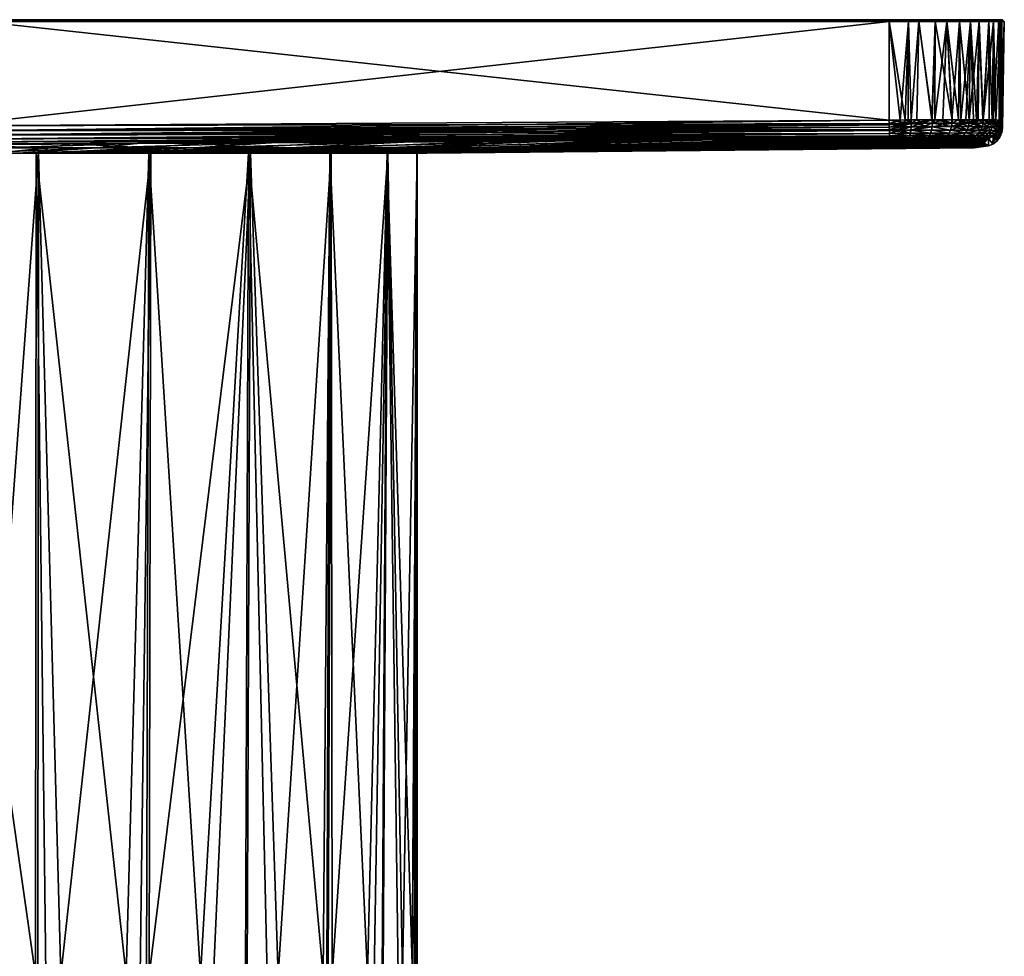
# Model space of a CAD drawing. Extents: x -0.055 to 0.055, y -0.1 to -0.001.
# Tile 32 of 32: x 0.004 to 0.055, y -0.05 to -0.001. Entities that reach past the tile are written whole.
import ezdxf

# ---------------------------------------------------------------- set-up
doc = ezdxf.new("R2010")
doc.units = 0
doc.layers.add('mesh', color=7, linetype='CONTINUOUS')

msp = doc.modelspace()

# ---------------------------------------------------------------- meshes
at = {"layer": 'mesh'}
mesh = msp.add_polyface(dxfattribs=at)
corners = [(-0.050149, -0.006444, -0.064446), (-0.049575, -0.006631, -0.064478), (-0.049579, -0.006449, -0.064534), (-0.049985, -0.006266, -0.064461), (-0.049574, -0.00627, -0.064512), (-0.05014, -0.006626, -0.064392), (-0.049568, -0.006806, -0.064386), (-0.050124, -0.006801, -0.064301), (-0.0501, -0.006957, -0.064174), (-0.050071, -0.007084, -0.06402), (-0.04901, -0.007121, -0.064087), (-0.050106, -0.006957, 0.064826), (-0.049006, -0.006763, 0.065098), (-0.049009, -0.006965, 0.064941), (-0.04901, -0.007121, 0.064739), (-0.049011, -0.007179, 0.064601), (-0.050077, -0.007084, 0.064672), (-0.049003, -0.006528, 0.065198), (-0.049004, -0.006634, 0.065152), (-0.050152, -0.006535, 0.065076), (0, -0.007063, 0.065092), (0, -0.007265, 0.064936), (0, -0.007421, 0.064734), (-0.049, -0.00104, 0.065224), (0.049, -0.00104, 0.065224), (-0.049, -0.001142, 0.065324), (-0.050527, -0.00104, 0.065023), (-0.049011, -0.007179, -0.063949), (-0.049004, -0.006634, -0.0645), (-0.049003, -0.006528, -0.064546), (-0.049009, -0.006965, -0.064289), (-0.049006, -0.006763, -0.064446), (-0.049, -0.006275, -0.064583), (-0.050037, -0.007176, -0.063848), (0, -0.006575, -0.064577), (0, -0.007063, -0.06444), (0, -0.006828, -0.06454), (0, -0.007265, -0.064284), (-0.050139, -0.006715, 0.065003), (-0.049, -0.006275, 0.065235), (-0.050158, -0.006353, 0.065112), (-0.049833, -0.006267, 0.065176), (0, -0.006828, 0.065192), (-0.054898, -0.00104, -0.058674), (-0.049, -0.001125, -0.064671), (-0.001633, -0.00104, -0.064572), (-0.049999, -0.001142, 0.065193), (-0.049999, -0.001142, -0.064541), (0, -0.006575, 0.065229), (-0.001633, -0.001142, -0.064672)]
mesh.append_faces([[corners[k] for k in face] for face in [(0, 1, 2, 2), (3, 2, 4, 4), (3, 0, 2, 2), (5, 6, 1, 1), (5, 7, 6, 6), (8, 9, 10, 10), (11, 12, 13, 13), (14, 15, 16, 16), (11, 14, 16, 16), (13, 14, 11, 11), (17, 18, 19, 19), (20, 18, 17, 17), (20, 12, 18, 18), (21, 13, 12, 12), (22, 14, 13, 13), (23, 24, 25, 25), (26, 23, 25, 25), (27, 10, 9, 9), (1, 28, 29, 29), (6, 30, 31, 31), (8, 30, 6, 6), (10, 30, 8, 8), (2, 1, 29, 29), (4, 29, 32, 32), (4, 2, 29, 29), (1, 31, 28, 28), (1, 6, 31, 31), (33, 27, 9, 9), (34, 32, 29, 29), (35, 28, 31, 31), (36, 29, 28, 28), (31, 30, 37, 37), (11, 38, 12, 12), (18, 12, 38, 38), (39, 40, 41, 41), (17, 40, 39, 39), (19, 40, 17, 17), (19, 18, 38, 38), (42, 17, 39, 39), (43, 44, 45, 45), (23, 43, 45, 45), (41, 25, 39, 39), (41, 46, 25, 25), (4, 44, 47, 47), (32, 44, 4, 4), (39, 25, 48, 48), (44, 32, 34, 34), (49, 45, 44, 44)]])
mesh = msp.add_polyface(dxfattribs=at)
corners = [(0, -0.007521, -0.063846), (0.016768, -0.007455, -0.063595), (0.024071, -0.00741, -0.063596), (0, -0.007521, 0.064498), (0.027812, -0.007387, 0.064249), (0.020386, -0.007433, 0.064248), (0.015282, -0.007711, 0.05154), (0.020154, -0.007711, 0.049826), (0.013226, -0.007476, 0.064247), (0.010268, -0.007711, 0.052776), (0.01279, -0.007711, -0.051566), (0.017739, -0.007711, -0.05009), (0.022522, -0.007711, -0.048142), (0.031597, -0.007364, -0.063597), (0.005959, -0.007991, -0.02385), (0.008265, -0.007991, -0.023162), (0.010493, -0.007991, -0.022255), (0.027095, -0.007711, -0.045742), (0.012623, -0.007991, -0.021137), (0.014636, -0.007991, -0.019819), (0.031414, -0.007711, -0.042912), (0.016512, -0.007991, -0.018312), (0.035441, -0.007711, -0.039678), (0.018233, -0.007991, -0.016631), (0.039136, -0.007711, -0.036071), (0.015592, -0.007991, 0.01974), (0.033467, -0.007711, 0.041996), (0.017393, -0.007991, 0.018144), (0.013646, -0.007991, 0.021154), (0.029289, -0.007711, 0.045031), (0.011572, -0.007991, 0.022374), (0.024837, -0.007711, 0.04765), (0.00939, -0.007991, 0.023388), (0.019843, -0.007991, -0.014172), (0.019785, -0.007991, -0.014792), (0.015615, -0.007991, -0.018651), (0.021152, -0.007991, -0.012812), (0.022321, -0.007991, -0.010709), (0.022826, -0.007991, -0.008781), (0.023282, -0.007991, -0.008504), (0.010405, -0.007991, -0.021938), (0.015715, -0.007991, 0.01922), (0.010523, -0.007991, 0.022535), (0.01992, -0.007991, 0.014718), (0.019031, -0.007991, 0.016383), (0.020492, -0.007991, 0.014471), (0.021762, -0.007991, 0.012427), (0.022874, -0.007991, 0.009312), (0.022828, -0.007991, 0.01027), (0.023681, -0.007991, 0.008021), (0, -0.007063, -0.06444), (0.049003, -0.006528, -0.064546), (0, -0.006828, -0.06454), (0.049006, -0.006763, 0.065098), (0, -0.007063, 0.065092), (0, -0.006828, 0.065192), (0.049009, -0.006965, 0.064941), (0, -0.007265, 0.064936), (0, -0.007421, 0.064734), (0.049012, -0.00722, 0.064504), (-0.049, -0.00104, 0.065224), (0.001633, -0.001129, -0.064671), (0.049, -0.00104, 0.065224)]
mesh.append_faces([[corners[k] for k in face] for face in [(0, 1, 2, 2), (3, 4, 5, 5), (6, 5, 7, 7), (6, 8, 5, 5), (9, 8, 6, 6), (10, 2, 1, 1), (11, 2, 10, 10), (12, 13, 11, 11), (14, 11, 10, 10), (15, 12, 11, 11), (16, 12, 15, 15), (16, 17, 12, 12), (18, 17, 16, 16), (19, 20, 18, 18), (21, 22, 19, 19), (23, 24, 21, 21), (25, 26, 27, 27), (28, 29, 25, 25), (30, 31, 28, 28), (30, 7, 31, 31), (32, 7, 30, 30), (32, 6, 7, 7), (23, 33, 34, 34), (23, 35, 33, 33), (21, 35, 23, 23), (33, 36, 34, 34), (33, 37, 36, 36), (38, 37, 33, 33), (38, 39, 37, 37), (35, 18, 40, 40), (35, 19, 18, 18), (21, 19, 35, 35), (28, 41, 42, 42), (43, 44, 45, 45), (43, 27, 44, 44), (41, 27, 43, 43), (41, 25, 27, 27), (28, 25, 41, 41), (46, 43, 45, 45), (46, 47, 43, 43), (48, 47, 46, 46), (48, 49, 47, 47), (50, 51, 52, 52), (53, 54, 55, 55), (56, 57, 54, 54), (56, 58, 57, 57), (58, 59, 3, 3), (60, 61, 62, 62)]])
mesh = msp.add_polyface(dxfattribs=at)
corners = [(0.050149, -0.006444, 0.065098), (0.049575, -0.006631, 0.065131), (0.049579, -0.006449, 0.065186), (0.049985, -0.006266, 0.065113), (0.049574, -0.00627, 0.065164), (0.05014, -0.006626, 0.065044), (0.049568, -0.006806, 0.065038), (0.0501, -0.006957, 0.064826), (0.050071, -0.007084, 0.064672), (0.04901, -0.007121, 0.064739), (0.049, -0.00104, 0.065224), (0.050552, -0.001142, 0.06512), (0.049, -0.001142, 0.065324), (-0.049, -0.001142, 0.065324), (0.050552, -0.001119, -0.064466), (0.049, -0.00104, -0.064572), (0.049, -0.001142, -0.064672), (0.001633, -0.001129, -0.064671), (0, -0.007265, -0.064284), (0.049009, -0.006965, -0.064289), (0.049007, -0.006809, -0.06441), (0, -0.006575, -0.064577), (0, -0.006828, -0.06454), (0.049, -0.006275, -0.064583), (0.049003, -0.006528, -0.064546), (0, -0.007063, -0.06444), (0.049004, -0.006634, -0.0645), (0.04901, -0.007091, -0.064125), (0.050106, -0.006957, -0.064174), (0.05013, -0.006801, -0.0643), (0.050147, -0.006626, -0.064392), (0.050156, -0.006444, -0.064446), (0.049833, -0.006267, -0.064524), (0, -0.006575, 0.065229), (0.049, -0.006275, 0.065235), (0.049002, -0.006453, 0.065208), (0.049004, -0.006634, 0.065152), (0, -0.006828, 0.065192), (0.049006, -0.006763, 0.065098), (0.049009, -0.006965, 0.064941), (0, -0.007063, 0.065092), (0, -0.007421, 0.064734), (0.049012, -0.00722, 0.064504), (0.054898, -0.00104, 0.059326), (0.054898, -0.00104, -0.058674), (0.049999, -0.001142, 0.065193), (0.049999, -0.001142, -0.064541)]
mesh.append_faces([[corners[k] for k in face] for face in [(0, 1, 2, 2), (3, 2, 4, 4), (5, 6, 1, 1), (7, 8, 9, 9), (10, 11, 12, 12), (13, 10, 12, 12), (14, 15, 16, 16), (17, 16, 15, 15), (18, 19, 20, 20), (21, 22, 23, 23), (22, 24, 23, 23), (25, 26, 24, 24), (20, 26, 25, 25), (25, 18, 20, 20), (18, 27, 19, 19), (28, 20, 19, 19), (28, 29, 20, 20), (26, 20, 30, 30), (23, 31, 32, 32), (24, 31, 23, 23), (19, 27, 28, 28), (24, 26, 31, 31), (33, 34, 35, 35), (36, 37, 35, 35), (38, 37, 36, 36), (39, 40, 38, 38), (9, 41, 39, 39), (42, 9, 8, 8), (1, 36, 35, 35), (6, 39, 38, 38), (7, 39, 6, 6), (9, 39, 7, 7), (2, 1, 35, 35), (4, 35, 34, 34), (4, 2, 35, 35), (1, 38, 36, 36), (1, 6, 38, 38), (17, 43, 10, 10), (17, 44, 43, 43), (17, 15, 44, 44), (4, 12, 45, 45), (34, 12, 4, 4), (32, 16, 23, 23), (32, 46, 16, 16), (33, 12, 34, 34), (17, 23, 16, 16), (17, 21, 23, 23)]])
mesh = msp.add_polyface(dxfattribs=at)
corners = [(0.004669, -0.007991, 0.024454), (0.001493, -0.050844, 0.024684), (0, -0.007991, 0.024901), (0.009769, -0.007498, -0.063595), (0.016768, -0.007455, -0.063595), (0, -0.007521, -0.063846), (0.003148, -0.007538, -0.063594), (0, -0.007557, -0.063593), (0, -0.007521, 0.064498), (0.006407, -0.007518, 0.064246), (0, -0.007557, 0.064246), (0.013226, -0.007476, 0.064247), (0.020386, -0.007433, 0.064248), (0.010268, -0.007711, 0.052776), (0.005158, -0.007711, 0.053522), (0, -0.007711, 0.053771), (0.007722, -0.007711, -0.052559), (0.002582, -0.007711, -0.053057), (0.01279, -0.007711, -0.051566), (0.001203, -0.007991, -0.024545), (-0.001203, -0.007991, -0.024545), (0.003598, -0.007991, -0.024313), (0.005959, -0.007991, -0.02385), (0.008265, -0.007991, -0.023162), (0.017739, -0.007711, -0.05009), (0.00712, -0.007991, 0.024186), (0.015282, -0.007711, 0.05154), (0.00939, -0.007991, 0.023388), (0.004784, -0.007991, 0.024762), (0.002403, -0.007991, 0.02511), (0, -0.007991, 0.025226), (0.004541, -0.007991, -0.023826), (-0.001608, -0.007991, -0.024197), (0.010405, -0.007991, -0.021938), (0.010493, -0.007991, -0.022255), (0.012623, -0.007991, -0.021137), (0.013646, -0.007991, 0.021154), (0.010523, -0.007991, 0.022535), (0.011572, -0.007991, 0.022374), (0.049002, -0.006453, 0.065208), (0, -0.006828, 0.065192), (0, -0.006575, 0.065229), (-0.049, -0.001142, 0.065324), (0.049, -0.001142, 0.065324), (-0.001633, -0.001142, -0.064672), (0, -0.006575, -0.064577), (0.001633, -0.001129, -0.064671)]
mesh.append_faces([[corners[k] for k in face] for face in [(0, 1, 2, 2), (3, 4, 5, 5), (5, 6, 3, 3), (5, 7, 6, 6), (8, 9, 10, 10), (8, 11, 9, 9), (12, 11, 8, 8), (13, 9, 11, 11), (14, 9, 13, 13), (14, 10, 9, 9), (15, 10, 14, 14), (16, 3, 17, 17), (16, 4, 3, 3), (18, 4, 16, 16), (17, 6, 7, 7), (3, 6, 17, 17), (19, 17, 20, 20), (19, 16, 17, 17), (21, 16, 19, 19), (21, 18, 16, 16), (22, 18, 21, 21), (23, 24, 22, 22), (25, 26, 27, 27), (25, 13, 26, 26), (28, 13, 25, 25), (28, 14, 13, 13), (29, 14, 28, 28), (29, 15, 14, 14), (30, 15, 29, 29), (19, 31, 21, 21), (19, 32, 31, 31), (31, 22, 21, 21), (31, 23, 22, 22), (33, 23, 31, 31), (33, 34, 23, 23), (33, 35, 34, 34), (36, 37, 38, 38), (37, 27, 38, 38), (37, 25, 27, 27), (0, 25, 37, 37), (0, 28, 25, 25), (0, 29, 28, 28), (2, 29, 0, 0), (2, 30, 29, 29), (39, 40, 41, 41), (41, 42, 43, 43), (44, 45, 46, 46)]])
mesh = msp.add_polyface(dxfattribs=at)
corners = [(0.050077, -0.007084, -0.06402), (0.050043, -0.007175, -0.063848), (0.051097, -0.007077, -0.063706), (0.051157, -0.00695, -0.063851), (0.050106, -0.006957, -0.064174), (0.049568, -0.006806, 0.065038), (0.050124, -0.006801, 0.064953), (0.0501, -0.006957, 0.064826), (0.050149, -0.006444, 0.065098), (0.05014, -0.006626, 0.065044), (0.049575, -0.006631, 0.065131), (0.050709, -0.00644, 0.064956), (0.050695, -0.006622, 0.064903), (0.051253, -0.006436, 0.064761), (0.049985, -0.006266, 0.065113), (0.049579, -0.006449, 0.065186), (0.051233, -0.006619, 0.064709), (0.050438, -0.006263, 0.065057), (0.051246, -0.006259, 0.064744), (0.050149, -0.006265, 0.065093), (0.051091, -0.007077, 0.06436), (0.050071, -0.007084, 0.064672), (0.05115, -0.00695, 0.064505), (0.050037, -0.007176, 0.0645), (0.051198, -0.006794, 0.064623), (0.049999, -0.001142, 0.065193), (0.049574, -0.00627, 0.065164), (0.049999, -0.001142, -0.064541), (0.049985, -0.006266, -0.064483), (0.050151, -0.006265, -0.064438), (0.049833, -0.006267, -0.064524), (0.049, -0.001142, 0.065324), (0.050552, -0.001142, 0.06512), (0.049, -0.00104, 0.065224), (0.050527, -0.00104, 0.065023), (0.051999, -0.001142, 0.064521), (0.050552, -0.001119, -0.064466), (0.049, -0.001142, -0.064672), (0.05013, -0.006801, -0.0643), (0.051205, -0.006794, -0.06397), (0.050147, -0.006626, -0.064392), (0.05124, -0.006619, -0.064056), (0.049007, -0.006809, -0.06441), (0.04901, -0.007091, -0.064125), (0.050156, -0.006444, -0.064446), (0.05122, -0.006258, -0.06415), (0.049004, -0.006634, -0.0645), (0.0514, -0.001142, 0.064769)]
mesh.append_faces([[corners[k] for k in face] for face in [(0, 1, 2, 2), (3, 0, 2, 2), (4, 0, 3, 3), (5, 6, 7, 7), (8, 9, 10, 10), (11, 9, 8, 8), (11, 12, 9, 9), (13, 12, 11, 11), (14, 8, 15, 15), (9, 6, 5, 5), (12, 6, 9, 9), (12, 16, 6, 6), (11, 17, 18, 18), (8, 17, 11, 11), (8, 19, 17, 17), (14, 19, 8, 8), (20, 21, 22, 22), (23, 21, 20, 20), (7, 22, 21, 21), (6, 22, 7, 7), (6, 24, 22, 22), (16, 24, 6, 6), (19, 14, 25, 25), (26, 25, 14, 14), (27, 28, 29, 29), (30, 28, 27, 27), (31, 32, 25, 25), (33, 34, 32, 32), (34, 35, 32, 32), (36, 37, 27, 27), (3, 38, 4, 4), (3, 39, 38, 38), (40, 38, 41, 41), (40, 42, 38, 38), (0, 43, 1, 1), (44, 28, 30, 30), (44, 29, 28, 28), (45, 29, 44, 44), (4, 43, 0, 0), (44, 40, 41, 41), (44, 46, 40, 40), (32, 19, 25, 25), (32, 17, 19, 19), (32, 18, 17, 17), (47, 18, 32, 32), (36, 29, 45, 45), (27, 29, 36, 36)]])
mesh = msp.add_polyface(dxfattribs=at)
corners = [(0.052271, -0.006433, 0.064219), (0.052609, -0.006255, 0.063955), (0.052736, -0.006432, 0.063878), (0.052259, -0.006255, 0.064203), (0.0518, -0.006256, 0.06453), (0.051253, -0.006436, 0.064761), (0.051369, -0.006258, 0.064696), (0.051246, -0.006259, 0.064744), (0.050709, -0.00644, 0.064956), (0.052731, -0.006255, 0.063869), (0.052991, -0.006255, 0.063684), (0.049, -0.00104, 0.065224), (0.054697, -0.00104, 0.060853), (0.050527, -0.00104, 0.065023), (0.051949, -0.00104, 0.064434), (0.053171, -0.00104, 0.063497), (0.052656, -0.001142, 0.064017), (0.0514, -0.001142, 0.064769), (0.052656, -0.001142, -0.063365), (0.052609, -0.006255, -0.063308), (0.053161, -0.006255, -0.062829), (0.050552, -0.001142, 0.06512), (0.051999, -0.001142, 0.064521), (0.053241, -0.001142, 0.063567), (0.051998, -0.001119, -0.063867), (0.05324, -0.001119, -0.062914), (0.050552, -0.001119, -0.064466), (0.0514, -0.001142, -0.064117), (0.05122, -0.006258, -0.06415), (0.05126, -0.006436, -0.064107), (0.051376, -0.006258, -0.064067), (0.052276, -0.006433, -0.063565), (0.052287, -0.006255, -0.063582), (0.053166, -0.006432, -0.062837), (0.053159, -0.006255, 0.06349), (0.053163, -0.006432, 0.063492), (0.054898, -0.00104, -0.058674), (0.049, -0.00104, -0.064572), (0.054193, -0.001119, -0.061672)]
mesh.append_faces([[corners[k] for k in face] for face in [(0, 1, 2, 2), (3, 1, 0, 0), (0, 4, 3, 3), (0, 5, 4, 4), (5, 6, 4, 4), (5, 7, 6, 6), (8, 7, 5, 5), (2, 9, 10, 10), (1, 9, 2, 2), (11, 12, 13, 13), (12, 14, 13, 13), (12, 15, 14, 14), (16, 1, 3, 3), (9, 1, 16, 16), (17, 6, 7, 7), (18, 19, 20, 20), (21, 22, 17, 17), (13, 14, 22, 22), (22, 23, 16, 16), (14, 23, 22, 22), (14, 15, 23, 23), (24, 18, 25, 25), (26, 27, 24, 24), (28, 29, 30, 30), (31, 30, 29, 29), (32, 30, 31, 31), (31, 19, 32, 32), (33, 19, 31, 31), (33, 20, 19, 19), (10, 34, 35, 35), (2, 10, 35, 35), (36, 37, 26, 26), (26, 25, 38, 38), (24, 25, 26, 26), (9, 16, 23, 23), (23, 10, 9, 9), (23, 34, 10, 10), (16, 3, 22, 22), (22, 6, 17, 17), (22, 4, 6, 6), (3, 4, 22, 22), (27, 28, 30, 30), (26, 28, 27, 27), (18, 20, 25, 25), (24, 19, 18, 18), (24, 32, 19, 19), (27, 32, 24, 24), (30, 32, 27, 27)]])
mesh = msp.add_polyface(dxfattribs=at)
corners = [(0.049, -0.00104, 0.065224), (0.054898, -0.00104, 0.059326), (0.054697, -0.00104, 0.060853), (0.054108, -0.00104, 0.062275), (0.053171, -0.00104, 0.063497), (0.054443, -0.001142, 0.061726), (0.054549, -0.006266, 0.061357), (0.054433, -0.006265, 0.061583), (0.054876, -0.00628, 0.059945), (0.054792, -0.006276, 0.060308), (0.054867, -0.001142, 0.060325), (0.054376, -0.006264, 0.061693), (0.053691, -0.001142, 0.062982), (0.053637, -0.006257, 0.062938), (0.053159, -0.006255, 0.06349), (0.053691, -0.001142, -0.06233), (0.053631, -0.006257, -0.062285), (0.053878, -0.006259, -0.061933), (0.053546, -0.006256, -0.062407), (0.054767, -0.006275, -0.059823), (0.054787, -0.006276, -0.059659), (0.054867, -0.001142, -0.059673), (0.054443, -0.001142, -0.061074), (0.054372, -0.006264, -0.061044), (0.054419, -0.006265, -0.060921), (0.053241, -0.001142, 0.063567), (0.054195, -0.001142, 0.062325), (0.054794, -0.001142, 0.060878), (0.054998, -0.001142, 0.059326), (0.054898, -0.00104, -0.058674), (0.054998, -0.001142, -0.058674), (0.054719, -0.001043, -0.060206), (0.054193, -0.001119, -0.061672), (0.05324, -0.001119, -0.062914), (0.050552, -0.001119, -0.064466), (0.054753, -0.006275, 0.060475), (0.053905, -0.006258, 0.062611), (0.053388, -0.006255, -0.062631), (0.053161, -0.006255, -0.062829), (0.054732, -0.006272, -0.060107), (0.054214, -0.006261, -0.061455), (0.054838, -0.006281, -0.059248), (0.054902, -0.006674, -0.019341)]
mesh.append_faces([[corners[k] for k in face] for face in [(0, 1, 2, 2), (3, 4, 2, 2), (5, 6, 7, 7), (8, 9, 10, 10), (7, 11, 5, 5), (12, 13, 14, 14), (15, 16, 17, 17), (18, 16, 15, 15), (19, 20, 21, 21), (22, 23, 24, 24), (25, 26, 12, 12), (4, 26, 25, 25), (4, 3, 26, 26), (26, 27, 5, 5), (3, 27, 26, 26), (3, 2, 27, 27), (27, 28, 10, 10), (2, 28, 27, 27), (2, 1, 28, 28), (28, 29, 30, 30), (1, 29, 28, 28), (31, 30, 29, 29), (21, 30, 31, 31), (32, 33, 15, 15), (32, 22, 31, 31), (29, 34, 31, 31), (34, 32, 31, 31), (8, 10, 28, 28), (27, 6, 5, 5), (10, 35, 27, 27), (26, 36, 12, 12), (5, 36, 26, 26), (5, 11, 36, 36), (12, 14, 25, 25), (36, 13, 12, 12), (18, 15, 33, 33), (33, 37, 18, 18), (33, 38, 37, 37), (15, 17, 32, 32), (31, 19, 21, 21), (31, 39, 19, 19), (31, 24, 39, 39), (22, 24, 31, 31), (32, 23, 22, 22), (32, 40, 23, 23), (17, 40, 32, 32), (41, 30, 21, 21), (30, 42, 28, 28)]])
mesh = msp.add_polyface(dxfattribs=at)
corners = [(0.054787, -0.006276, -0.059659), (0.054767, -0.006275, -0.059823), (0.054772, -0.006453, -0.059824), (0.054188, -0.006439, -0.06145), (0.054383, -0.006626, -0.060908), (0.054434, -0.006443, -0.060927), (0.053893, -0.006436, -0.061946), (0.054139, -0.006622, -0.061425), (0.053551, -0.006434, -0.06241), (0.053847, -0.006618, -0.061916), (0.053631, -0.006257, -0.062285), (0.053546, -0.006256, -0.062407), (0.053878, -0.006259, -0.061933), (0.054214, -0.006261, -0.061455), (0.054372, -0.006264, -0.061044), (0.054419, -0.006265, -0.060921), (0.05463, -0.006448, -0.060384), (0.054732, -0.006272, -0.060107), (0.054859, -0.00646, -0.059253), (0.054838, -0.006281, -0.059248), (0.053388, -0.006255, -0.062631), (0.054867, -0.001142, -0.059673), (0.054871, -0.00654, -0.058678), (0.054908, -0.006287, -0.058674), (0.053127, -0.006615, -0.062799), (0.053166, -0.006432, -0.062837), (0.053161, -0.006255, -0.062829), (0.054902, -0.006674, -0.019341), (0.054433, -0.006443, 0.061586), (0.054433, -0.006265, 0.061583), (0.054549, -0.006266, 0.061357), (0.054753, -0.006275, 0.060475), (0.054772, -0.006453, 0.060482), (0.053891, -0.006436, 0.062603), (0.053844, -0.006618, 0.062573), (0.053163, -0.006432, 0.063492), (0.054871, -0.00654, 0.05933), (0.054908, -0.006287, 0.059326), (0.054876, -0.00628, 0.059945), (0.054792, -0.006276, 0.060308), (0.053637, -0.006257, 0.062938), (0.053905, -0.006258, 0.062611), (0.053159, -0.006255, 0.06349), (0.054376, -0.006264, 0.061693), (0.054998, -0.001142, 0.059326), (0.054794, -0.001142, 0.060878), (0.054867, -0.001142, 0.060325), (0.054998, -0.001142, -0.058674), (0.054902, -0.006674, 0.019993)]
mesh.append_faces([[corners[k] for k in face] for face in [(0, 1, 2, 2), (3, 4, 5, 5), (6, 7, 3, 3), (8, 9, 6, 6), (10, 11, 8, 8), (6, 10, 8, 8), (6, 12, 10, 10), (3, 12, 6, 6), (3, 13, 12, 12), (5, 13, 3, 3), (5, 14, 13, 13), (5, 15, 14, 14), (16, 15, 5, 5), (16, 17, 15, 15), (2, 17, 16, 16), (1, 17, 2, 2), (18, 0, 2, 2), (19, 0, 18, 18), (11, 20, 8, 8), (19, 21, 0, 0), (22, 19, 18, 18), (23, 19, 22, 22), (24, 8, 25, 25), (20, 26, 25, 25), (8, 20, 25, 25), (22, 27, 23, 23), (28, 29, 30, 30), (31, 28, 30, 30), (32, 28, 31, 31), (33, 34, 35, 35), (31, 36, 32, 32), (31, 37, 36, 36), (31, 38, 37, 37), (31, 39, 38, 38), (35, 40, 41, 41), (35, 42, 40, 40), (28, 43, 29, 29), (28, 41, 43, 43), (33, 41, 28, 28), (33, 35, 41, 41), (38, 44, 37, 37), (45, 31, 30, 30), (46, 39, 31, 31), (23, 47, 19, 19), (44, 48, 37, 37), (44, 27, 48, 48), (47, 23, 27, 27)]])
mesh = msp.add_polyface(dxfattribs=at)
corners = [(0.05297, -0.006945, -0.062643), (0.053061, -0.00679, -0.062733), (0.052194, -0.00679, -0.063442), (0.052123, -0.006946, -0.063335), (0.051205, -0.006794, -0.06397), (0.051157, -0.00695, -0.063851), (0.052859, -0.007072, -0.062532), (0.051939, -0.007164, -0.063059), (0.052735, -0.007164, -0.062409), (0.052037, -0.007073, -0.063205), (0.051097, -0.007077, -0.063706), (0.05103, -0.007168, -0.063544), (0.051253, -0.006436, 0.064761), (0.051233, -0.006619, 0.064709), (0.050695, -0.006622, 0.064903), (0.052271, -0.006433, 0.064219), (0.052736, -0.006432, 0.063878), (0.052241, -0.006615, 0.064173), (0.052119, -0.006946, 0.063989), (0.051198, -0.006794, 0.064623), (0.05219, -0.00679, 0.064096), (0.05115, -0.00695, 0.064505), (0.051091, -0.007077, 0.06436), (0.052701, -0.006614, 0.063835), (0.052856, -0.007072, 0.063187), (0.052732, -0.007164, 0.063063), (0.051935, -0.007164, 0.063713), (0.053529, -0.007076, 0.062365), (0.053383, -0.007168, 0.062268), (0.052032, -0.007073, 0.063859), (0.052967, -0.006945, 0.063298), (0.051024, -0.007168, 0.064198), (0.053058, -0.006789, 0.063388), (0.052246, -0.006615, -0.063519), (0.053127, -0.006615, -0.062799), (0.05124, -0.006619, -0.064056), (0.053166, -0.006432, -0.062837), (0.050156, -0.006444, -0.064446), (0.05126, -0.006436, -0.064107), (0.05122, -0.006258, -0.06415), (0.052276, -0.006433, -0.063565), (0.05013, -0.006801, -0.0643), (0.053124, -0.006615, 0.063454), (0.053163, -0.006432, 0.063492)]
mesh.append_faces([[corners[k] for k in face] for face in [(0, 1, 2, 2), (3, 4, 5, 5), (2, 3, 0, 0), (2, 4, 3, 3), (6, 7, 8, 8), (9, 7, 6, 6), (10, 11, 9, 9), (0, 9, 6, 6), (3, 9, 0, 0), (3, 10, 9, 9), (5, 10, 3, 3), (12, 13, 14, 14), (15, 16, 17, 17), (17, 12, 15, 15), (17, 13, 12, 12), (18, 19, 20, 20), (18, 21, 19, 19), (22, 21, 18, 18), (13, 20, 19, 19), (17, 20, 13, 13), (17, 23, 20, 20), (16, 23, 17, 17), (24, 25, 26, 26), (27, 28, 24, 24), (29, 24, 26, 26), (30, 24, 29, 29), (30, 27, 24, 24), (22, 29, 31, 31), (18, 29, 22, 22), (18, 30, 29, 29), (20, 30, 18, 18), (20, 32, 30, 30), (23, 32, 20, 20), (33, 1, 34, 34), (33, 2, 1, 1), (35, 2, 33, 33), (34, 36, 33, 33), (37, 35, 38, 38), (39, 37, 38, 38), (40, 35, 33, 33), (40, 38, 35, 35), (35, 4, 2, 2), (35, 41, 4, 4), (36, 40, 33, 33), (16, 42, 23, 23), (43, 42, 16, 16), (23, 42, 32, 32)]])
mesh = msp.add_polyface(dxfattribs=at)
corners = [(0.054626, -0.006811, -0.059799), (0.054296, -0.006801, -0.060874), (0.054177, -0.006957, -0.060826), (0.053662, -0.006949, -0.061795), (0.053769, -0.006793, -0.061865), (0.054032, -0.007084, -0.060767), (0.054188, -0.006439, -0.06145), (0.054139, -0.006622, -0.061425), (0.054383, -0.006626, -0.060908), (0.053893, -0.006436, -0.061946), (0.053847, -0.006618, -0.061916), (0.053508, -0.006616, -0.062376), (0.053551, -0.006434, -0.06241), (0.054411, -0.007134, -0.058687), (0.054499, -0.006968, -0.059776), (0.054344, -0.007095, -0.059747), (0.054172, -0.007186, -0.059714), (0.053531, -0.007076, -0.061708), (0.052859, -0.007072, -0.062532), (0.053385, -0.007168, -0.061611), (0.05297, -0.006945, -0.062643), (0.053869, -0.007175, -0.060701), (0.053061, -0.00679, -0.062733), (0.052967, -0.006945, 0.063298), (0.053058, -0.006789, 0.063388), (0.053767, -0.006793, 0.062522), (0.05366, -0.006949, 0.062451), (0.054295, -0.006801, 0.061533), (0.054176, -0.006957, 0.061485), (0.054381, -0.006626, 0.061567), (0.054031, -0.007084, 0.061425), (0.053868, -0.007175, 0.061359), (0.053529, -0.007076, 0.062365), (0.054344, -0.007094, 0.060405), (0.054171, -0.007186, 0.060371), (0.054499, -0.006967, 0.060434), (0.053127, -0.006615, -0.062799), (0.053844, -0.006618, 0.062573), (0.053124, -0.006615, 0.063454), (0.054625, -0.006811, 0.060457), (0.053163, -0.006432, 0.063492), (0.053891, -0.006436, 0.062603), (0.054433, -0.006443, 0.061586), (0.05445, -0.007104, 0.059338)]
mesh.append_faces([[corners[k] for k in face] for face in [(0, 1, 2, 2), (3, 1, 4, 4), (3, 2, 1, 1), (5, 2, 3, 3), (6, 7, 8, 8), (9, 10, 7, 7), (11, 10, 12, 12), (4, 10, 11, 11), (4, 7, 10, 10), (1, 7, 4, 4), (1, 8, 7, 7), (0, 8, 1, 1), (13, 14, 15, 15), (15, 5, 16, 16), (15, 2, 5, 5), (14, 2, 15, 15), (14, 0, 2, 2), (17, 18, 19, 19), (20, 18, 17, 17), (5, 17, 21, 21), (3, 17, 5, 5), (3, 20, 17, 17), (4, 20, 3, 3), (4, 22, 20, 20), (11, 22, 4, 4), (23, 24, 25, 25), (26, 27, 28, 28), (25, 26, 23, 23), (25, 27, 26, 26), (29, 27, 25, 25), (30, 31, 32, 32), (33, 34, 30, 30), (26, 32, 23, 23), (26, 30, 32, 32), (28, 30, 26, 26), (28, 33, 30, 30), (35, 33, 28, 28), (11, 12, 36, 36), (11, 36, 22, 22), (37, 24, 38, 38), (37, 25, 24, 24), (29, 25, 37, 37), (29, 39, 27, 27), (40, 37, 38, 38), (41, 42, 37, 37), (35, 43, 33, 33), (42, 29, 37, 37)]])
mesh = msp.add_polyface(dxfattribs=at)
corners = [(0.054434, -0.006443, -0.060927), (0.054576, -0.006631, -0.06037), (0.05463, -0.006448, -0.060384), (0.054383, -0.006626, -0.060908), (0.054626, -0.006811, -0.059799), (0.054718, -0.006636, -0.059815), (0.054772, -0.006453, -0.059824), (0.054711, -0.006818, -0.059243), (0.054499, -0.006968, -0.059776), (0.054804, -0.006643, -0.05925), (0.054859, -0.00646, -0.059253), (0.054864, -0.006927, -0.019343), (0.054826, -0.006646, -0.058679), (0.054764, -0.007163, -0.019344), (0.054902, -0.006674, 0.019993), (0.054902, -0.006674, -0.019341), (0.054864, -0.006927, 0.019995), (0.054764, -0.007163, 0.019996), (0.054771, -0.006776, -0.058681), (0.054614, -0.006978, -0.058684), (0.054871, -0.00654, -0.058678), (0.054411, -0.007134, -0.058687), (0.054908, -0.006287, 0.059326), (0.054871, -0.00654, 0.05933), (0.054826, -0.006646, 0.059331), (0.054771, -0.006776, 0.059333), (0.054608, -0.007365, 0.019997), (0.054608, -0.007365, -0.019345), (0.054614, -0.006978, 0.059336), (0.05445, -0.007104, 0.059338), (0.054499, -0.006967, 0.060434), (0.054625, -0.006811, 0.060457), (0.054176, -0.006957, 0.061485), (0.054295, -0.006801, 0.061533), (0.054717, -0.006636, 0.060474), (0.054381, -0.006626, 0.061567), (0.054433, -0.006443, 0.061586), (0.054772, -0.006453, 0.060482)]
mesh.append_faces([[corners[k] for k in face] for face in [(0, 1, 2, 2), (0, 3, 1, 1), (4, 1, 3, 3), (5, 1, 4, 4), (5, 2, 1, 1), (6, 2, 5, 5), (7, 4, 8, 8), (7, 5, 4, 4), (9, 5, 7, 7), (9, 6, 5, 5), (10, 6, 9, 9), (11, 12, 13, 13), (11, 14, 15, 15), (11, 16, 14, 14), (13, 16, 11, 11), (13, 17, 16, 16), (9, 18, 12, 12), (9, 7, 18, 18), (7, 19, 18, 18), (8, 19, 7, 7), (20, 9, 12, 12), (20, 10, 9, 9), (19, 8, 21, 21), (20, 11, 15, 15), (11, 20, 12, 12), (16, 22, 14, 14), (16, 23, 22, 22), (17, 23, 16, 16), (24, 23, 17, 17), (12, 18, 13, 13), (17, 25, 24, 24), (26, 25, 17, 17), (18, 19, 27, 27), (26, 28, 25, 25), (26, 29, 28, 28), (30, 25, 28, 28), (30, 31, 25, 25), (32, 31, 30, 30), (32, 33, 31, 31), (34, 31, 35, 35), (34, 25, 31, 31), (24, 25, 34, 34), (28, 29, 30, 30), (36, 34, 35, 35), (37, 34, 36, 36), (37, 24, 34, 34), (23, 24, 37, 37)]])
mesh = msp.add_polyface(dxfattribs=at)
corners = [(0.024837, -0.007711, 0.04765), (0.035416, -0.00734, 0.064249), (0.029289, -0.007711, 0.045031), (0.027812, -0.007387, 0.064249), (0.020154, -0.007711, 0.049826), (0.020386, -0.007433, 0.064248), (0.033467, -0.007711, 0.041996), (0.049012, -0.007257, 0.064251), (0.049726, -0.007249, 0.064197), (0.043111, -0.007293, 0.06425), (0.053353, -0.007243, 0.061629), (0.053511, -0.007247, 0.061212), (0.052471, -0.007236, 0.062801), (0.052647, -0.007236, 0.062642), (0.051944, -0.007235, 0.063279), (0.050993, -0.007239, 0.063819), (0.040849, -0.007711, 0.03479), (0.05392, -0.007381, 0.047953), (0.043985, -0.007711, 0.030686), (0.037332, -0.007711, 0.038571), (0.053922, -0.007298, 0.056424), (0.053919, -0.007422, -0.043141), (0.039136, -0.007711, -0.036071), (0.042467, -0.007711, -0.032124), (0.053922, -0.007269, -0.058689), (0.035441, -0.007711, -0.039678), (0.050183, -0.007245, -0.063454), (0.049972, -0.007247, -0.06348), (0.031414, -0.007711, -0.042912), (0.050884, -0.00724, -0.063188), (0.0513, -0.007237, -0.063029), (0.051722, -0.007237, -0.062736), (0.052313, -0.007235, -0.062324), (0.052472, -0.007236, -0.062148), (0.052951, -0.007238, -0.061619), (0.053869, -0.007259, -0.059402), (0.053639, -0.00725, -0.060222), (0.017739, -0.007711, -0.05009), (0.031597, -0.007364, -0.063597), (0.024071, -0.00741, -0.063596), (0.022522, -0.007711, -0.048142), (0.039258, -0.007317, -0.063598), (0.027095, -0.007711, -0.045742), (0.046962, -0.00727, -0.063599), (0.049012, -0.007257, -0.063599), (0, -0.007265, -0.064284), (0, -0.007421, -0.064082), (0.04901, -0.007091, -0.064125), (0.049011, -0.007179, -0.063949), (0, -0.007521, -0.063846), (0, -0.007521, 0.064498), (0.049012, -0.00722, 0.064504), (0.04901, -0.007121, 0.064739), (0, -0.007421, 0.064734), (0.05089, -0.00724, 0.063871), (0.053542, -0.007246, -0.060566)]
mesh.append_faces([[corners[k] for k in face] for face in [(0, 1, 2, 2), (0, 3, 1, 1), (4, 3, 0, 0), (4, 5, 3, 3), (6, 7, 8, 8), (2, 7, 6, 6), (2, 9, 7, 7), (1, 9, 2, 2), (10, 11, 6, 6), (12, 13, 6, 6), (6, 14, 12, 12), (6, 15, 14, 14), (16, 17, 18, 18), (19, 20, 16, 16), (19, 6, 20, 20), (21, 22, 23, 23), (24, 25, 22, 22), (26, 27, 28, 28), (28, 29, 26, 26), (28, 30, 29, 29), (31, 30, 28, 28), (28, 32, 31, 31), (28, 33, 32, 32), (34, 33, 28, 28), (35, 36, 25, 25), (37, 38, 39, 39), (40, 41, 38, 38), (42, 41, 40, 40), (42, 43, 41, 41), (28, 43, 42, 42), (28, 44, 43, 43), (27, 44, 28, 28), (45, 46, 47, 47), (46, 48, 47, 47), (46, 49, 48, 48), (43, 48, 41, 41), (48, 38, 41, 41), (48, 39, 38, 38), (49, 39, 48, 48), (50, 51, 3, 3), (52, 51, 53, 53), (51, 1, 3, 3), (51, 9, 1, 1), (51, 7, 9, 9), (6, 8, 54, 54), (54, 15, 6, 6), (25, 55, 28, 28)]])
mesh = msp.add_polyface(dxfattribs=at)
corners = [(0.049012, -0.007257, -0.063599), (0.049012, -0.007232, -0.063768), (0.046962, -0.00727, -0.063599), (0.050961, -0.007222, -0.063376), (0.0513, -0.007237, -0.063029), (0.051838, -0.007218, -0.062908), (0.050884, -0.00724, -0.063188), (0.050008, -0.007229, -0.063669), (0.050183, -0.007245, -0.063454), (0.049972, -0.007247, -0.06348), (0.051939, -0.007164, -0.063059), (0.05103, -0.007168, -0.063544), (0.050043, -0.007175, -0.063848), (0.051097, -0.007077, -0.063706), (0.051834, -0.007218, 0.063562), (0.051944, -0.007235, 0.063279), (0.050993, -0.007239, 0.063819), (0.050955, -0.007222, 0.064029), (0.051935, -0.007164, 0.063713), (0.050002, -0.007229, 0.064321), (0.049726, -0.007249, 0.064197), (0.049012, -0.007257, 0.064251), (0.051024, -0.007168, 0.064198), (0.052032, -0.007073, 0.063859), (0.050037, -0.007176, 0.0645), (0.051091, -0.007077, 0.06436), (0.033467, -0.007711, 0.041996), (0.053804, -0.007257, 0.0603), (0.053922, -0.007269, 0.059341), (0.053922, -0.007298, 0.056424), (0.053778, -0.007254, 0.060511), (0.053511, -0.007247, 0.061212), (0.053059, -0.00724, 0.06205), (0.053353, -0.007243, 0.061629), (0.052647, -0.007236, 0.062642), (0.043985, -0.007711, 0.030686), (0.05392, -0.007381, 0.047953), (0.053919, -0.007463, 0.039706), (0.040849, -0.007711, 0.03479), (0.053917, -0.00754, 0.031812), (0.053916, -0.007613, 0.024389), (0.048998, -0.007711, 0.02167), (0.053919, -0.007422, -0.043141), (0.042467, -0.007711, -0.032124), (0.053918, -0.007502, -0.035055), (0.053921, -0.00734, -0.051517), (0.039136, -0.007711, -0.036071), (0.053922, -0.007269, -0.058689), (0.053869, -0.007259, -0.059402), (0.035441, -0.007711, -0.039678), (0.049011, -0.007179, -0.063949), (0.04901, -0.007091, -0.064125), (0.05089, -0.00724, 0.063871), (0.049012, -0.00722, 0.064504), (0.050071, -0.007084, 0.064672), (0.031414, -0.007711, -0.042912), (0.053542, -0.007246, -0.060566), (0.052951, -0.007238, -0.061619), (0.053639, -0.00725, -0.060222)]
mesh.append_faces([[corners[k] for k in face] for face in [(0, 1, 2, 2), (3, 4, 5, 5), (3, 6, 4, 4), (7, 6, 3, 3), (7, 8, 6, 6), (9, 8, 7, 7), (7, 0, 9, 9), (7, 1, 0, 0), (10, 3, 5, 5), (11, 3, 10, 10), (11, 7, 3, 3), (12, 7, 11, 11), (13, 12, 11, 11), (14, 15, 16, 16), (17, 14, 16, 16), (18, 14, 17, 17), (19, 20, 21, 21), (19, 17, 20, 20), (22, 17, 19, 19), (22, 18, 17, 17), (23, 18, 22, 22), (24, 22, 19, 19), (25, 22, 24, 24), (26, 27, 28, 28), (29, 26, 28, 28), (26, 30, 27, 27), (26, 31, 30, 30), (26, 32, 33, 33), (26, 34, 32, 32), (35, 36, 37, 37), (38, 29, 36, 36), (39, 40, 41, 41), (42, 43, 44, 44), (45, 46, 42, 42), (47, 46, 45, 45), (48, 49, 47, 47), (2, 1, 50, 50), (51, 50, 12, 12), (50, 1, 7, 7), (12, 50, 7, 7), (17, 52, 20, 20), (19, 21, 53, 53), (24, 53, 54, 54), (17, 16, 52, 52), (24, 19, 53, 53), (55, 56, 57, 57), (49, 58, 56, 56)]])
mesh = msp.add_polyface(dxfattribs=at)
corners = [(0.052606, -0.007218, -0.06228), (0.052472, -0.007236, -0.062148), (0.052951, -0.007238, -0.061619), (0.052313, -0.007235, -0.062324), (0.051838, -0.007218, -0.062908), (0.051722, -0.007237, -0.062736), (0.0513, -0.007237, -0.063029), (0.053869, -0.007259, -0.059402), (0.053701, -0.007228, -0.060631), (0.053639, -0.00725, -0.060222), (0.053234, -0.007221, -0.06151), (0.052735, -0.007164, -0.062409), (0.051939, -0.007164, -0.063059), (0.053385, -0.007168, -0.061611), (0.052859, -0.007072, -0.062532), (0.052037, -0.007073, -0.063205), (0.05103, -0.007168, -0.063544), (0.053992, -0.007239, -0.059679), (0.053922, -0.007269, -0.058689), (0.053869, -0.007175, -0.060701), (0.053531, -0.007076, -0.061708), (0.0537, -0.007228, 0.061289), (0.053353, -0.007243, 0.061629), (0.053232, -0.007221, 0.062167), (0.053511, -0.007247, 0.061212), (0.053992, -0.007239, 0.060336), (0.053778, -0.007254, 0.060511), (0.053804, -0.007257, 0.0603), (0.052604, -0.007218, 0.062935), (0.052471, -0.007236, 0.062801), (0.051944, -0.007235, 0.063279), (0.052647, -0.007236, 0.062642), (0.053059, -0.00724, 0.06205), (0.053922, -0.007269, 0.059341), (0.051834, -0.007218, 0.063562), (0.052732, -0.007164, 0.063063), (0.053383, -0.007168, 0.062268), (0.053868, -0.007175, 0.061359), (0.054171, -0.007186, 0.060371), (0.051935, -0.007164, 0.063713), (0.052856, -0.007072, 0.063187), (0.053529, -0.007076, 0.062365), (0.04671, -0.007711, 0.0263), (0.053919, -0.007463, 0.039706), (0.053917, -0.00754, 0.031812), (0.053917, -0.007577, -0.027383), (0.04791, -0.007711, -0.023361), (0.053915, -0.007648, -0.020236), (0.053918, -0.007502, -0.035055), (0.0454, -0.007711, -0.027874), (0.053542, -0.007246, -0.060566)]
mesh.append_faces([[corners[k] for k in face] for face in [(0, 1, 2, 2), (0, 3, 1, 1), (4, 3, 0, 0), (4, 5, 3, 3), (6, 5, 4, 4), (7, 8, 9, 9), (10, 0, 2, 2), (11, 0, 10, 10), (11, 4, 0, 0), (12, 4, 11, 11), (13, 10, 8, 8), (13, 11, 10, 10), (14, 11, 13, 13), (15, 16, 12, 12), (17, 7, 18, 18), (17, 8, 7, 7), (19, 8, 17, 17), (19, 13, 8, 8), (20, 13, 19, 19), (21, 22, 23, 23), (21, 24, 22, 22), (25, 24, 21, 21), (25, 26, 24, 24), (27, 26, 25, 25), (28, 29, 30, 30), (28, 31, 29, 29), (23, 31, 28, 28), (23, 32, 31, 31), (22, 32, 23, 23), (25, 33, 27, 27), (34, 28, 30, 30), (35, 28, 34, 34), (35, 23, 28, 28), (36, 23, 35, 35), (36, 21, 23, 23), (37, 21, 36, 36), (37, 25, 21, 21), (38, 25, 37, 37), (39, 35, 34, 34), (40, 36, 35, 35), (41, 37, 36, 36), (42, 43, 44, 44), (45, 46, 47, 47), (48, 49, 45, 45), (8, 50, 9, 9), (10, 2, 50, 50), (8, 10, 50, 50)]])
mesh = msp.add_polyface(dxfattribs=at)
corners = [(0.054172, -0.007186, -0.059714), (0.053869, -0.007175, -0.060701), (0.053992, -0.007239, -0.059679), (0.054032, -0.007084, -0.060767), (0.054608, -0.007365, -0.019345), (0.054764, -0.007163, 0.019996), (0.054764, -0.007163, -0.019344), (0.054608, -0.007365, 0.019997), (0.054405, -0.007521, -0.019345), (0.054405, -0.007521, 0.019998), (0.054169, -0.00762, -0.019346), (0.054169, -0.00762, 0.019998), (0.053917, -0.007577, -0.027383), (0.053915, -0.007648, -0.020236), (0.053918, -0.007502, -0.035055), (0.053915, -0.007656, 0.019998), (0.053916, -0.007613, 0.024389), (0.053915, -0.007656, 0.018061), (0.053915, -0.007656, 0.01271), (0.053915, -0.007656, 0.007244), (0.053915, -0.007656, 0.001713), (0.053915, -0.007656, -0.003831), (0.053915, -0.007656, -0.009336), (0.053915, -0.007656, -0.014751), (0.053915, -0.007656, -0.019346), (0.053917, -0.00754, 0.031812), (0.053919, -0.007463, 0.039706), (0.054031, -0.007084, 0.061425), (0.054171, -0.007186, 0.060371), (0.053868, -0.007175, 0.061359), (0.053922, -0.007269, -0.058689), (0.054175, -0.007233, -0.058688), (0.054344, -0.007095, -0.059747), (0.054411, -0.007134, -0.058687), (0.054771, -0.006776, -0.058681), (0.054614, -0.006978, -0.058684), (0.05445, -0.007104, 0.059338), (0.054175, -0.007233, 0.05934), (0.053919, -0.007422, -0.043141), (0.053921, -0.00734, -0.051517), (0.053922, -0.007298, 0.056424), (0.053922, -0.007269, 0.059341), (0.05392, -0.007381, 0.047953), (0.053992, -0.007239, 0.060336), (0.054344, -0.007094, 0.060405)]
mesh.append_faces([[corners[k] for k in face] for face in [(0, 1, 2, 2), (3, 1, 0, 0), (4, 5, 6, 6), (4, 7, 5, 5), (8, 7, 4, 4), (8, 9, 7, 7), (10, 9, 8, 8), (10, 11, 9, 9), (10, 12, 13, 13), (10, 14, 12, 12), (11, 15, 16, 16), (11, 17, 15, 15), (18, 17, 11, 11), (11, 19, 18, 18), (11, 20, 19, 19), (10, 20, 11, 11), (10, 21, 20, 20), (22, 21, 10, 10), (10, 23, 22, 22), (10, 24, 23, 23), (13, 24, 10, 10), (11, 25, 26, 26), (16, 25, 11, 11), (27, 28, 29, 29), (2, 30, 31, 31), (31, 32, 0, 0), (33, 32, 31, 31), (0, 2, 31, 31), (6, 34, 4, 4), (4, 35, 8, 8), (9, 36, 7, 7), (37, 9, 11, 11), (36, 9, 37, 37), (10, 31, 14, 14), (8, 31, 10, 10), (8, 33, 31, 31), (35, 33, 8, 8), (31, 38, 14, 14), (31, 39, 38, 38), (31, 30, 39, 39), (37, 40, 41, 41), (37, 42, 40, 40), (37, 26, 42, 42), (11, 26, 37, 37), (36, 37, 28, 28), (43, 37, 41, 41), (28, 37, 43, 43), (44, 36, 28, 28)]])
mesh = msp.add_polyface(dxfattribs=at)
corners = [(0.04671, -0.007711, 0.0263), (0.053917, -0.00754, 0.031812), (0.048998, -0.007711, 0.02167), (0.043985, -0.007711, 0.030686), (0.053919, -0.007463, 0.039706), (0.053915, -0.007656, 0.019998), (0.053915, -0.007656, 0.018061), (0.053916, -0.007613, 0.024389), (0.05083, -0.007711, 0.016842), (0.052186, -0.007711, 0.011859), (0.053915, -0.007656, 0.01271), (0.053056, -0.007711, 0.006768), (0.053915, -0.007656, 0.007244), (0.05343, -0.007711, 0.001617), (0.053915, -0.007656, 0.001713), (0.053305, -0.007711, -0.003545), (0.053915, -0.007656, -0.003831), (0.052683, -0.007711, -0.008672), (0.053915, -0.007656, -0.009336), (0.051568, -0.007711, -0.013714), (0.053915, -0.007656, -0.014751), (0.053915, -0.007656, -0.019346), (0.049972, -0.007711, -0.018626), (0.053915, -0.007648, -0.020236), (0.04791, -0.007711, -0.023361), (0.053917, -0.007577, -0.027383), (0.0454, -0.007711, -0.027874), (0.053918, -0.007502, -0.035055), (0.042467, -0.007711, -0.032124), (0.012623, -0.007991, -0.021137), (0.031414, -0.007711, -0.042912), (0.027095, -0.007711, -0.045742), (0.014636, -0.007991, -0.019819), (0.035441, -0.007711, -0.039678), (0.016512, -0.007991, -0.018312), (0.039136, -0.007711, -0.036071), (0.018233, -0.007991, -0.016631), (0.019785, -0.007991, -0.014792), (0.021152, -0.007991, -0.012812), (0.022321, -0.007991, -0.010709), (0.023282, -0.007991, -0.008504), (0.024025, -0.007991, -0.006215), (0.024545, -0.007991, -0.003866), (0.024835, -0.007991, -0.001478), (0.024893, -0.007991, 0.000928), (0.024718, -0.007991, 0.003327), (0.024313, -0.007991, 0.005699), (0.023681, -0.007991, 0.008021), (0.022828, -0.007991, 0.01027), (0.021762, -0.007991, 0.012427), (0.020492, -0.007991, 0.014471), (0.040849, -0.007711, 0.03479), (0.019031, -0.007991, 0.016383), (0.037332, -0.007711, 0.038571), (0.017393, -0.007991, 0.018144), (0.033467, -0.007711, 0.041996), (0.015592, -0.007991, 0.01974), (0.029289, -0.007711, 0.045031), (0.013646, -0.007991, 0.021154), (0.024837, -0.007711, 0.04765)]
mesh.append_faces([[corners[k] for k in face] for face in [(0, 1, 2, 2), (3, 4, 0, 0), (2, 5, 6, 6), (2, 7, 5, 5), (6, 8, 2, 2), (6, 9, 8, 8), (10, 9, 6, 6), (10, 11, 9, 9), (12, 11, 10, 10), (12, 13, 11, 11), (14, 13, 12, 12), (14, 15, 13, 13), (16, 15, 14, 14), (16, 17, 15, 15), (18, 17, 16, 16), (18, 19, 17, 17), (20, 19, 18, 18), (21, 19, 20, 20), (21, 22, 19, 19), (23, 22, 21, 21), (23, 24, 22, 22), (25, 26, 24, 24), (27, 28, 26, 26), (29, 30, 31, 31), (32, 33, 30, 30), (34, 35, 33, 33), (36, 28, 35, 35), (37, 26, 28, 28), (38, 24, 26, 26), (39, 22, 24, 24), (40, 19, 22, 22), (41, 17, 19, 19), (42, 15, 17, 17), (43, 13, 15, 15), (44, 11, 13, 13), (45, 9, 11, 11), (46, 8, 9, 9), (47, 2, 8, 8), (48, 0, 2, 2), (49, 3, 0, 0), (50, 3, 49, 49), (50, 51, 3, 3), (52, 51, 50, 50), (52, 53, 51, 51), (54, 53, 52, 52), (54, 55, 53, 53), (56, 57, 55, 55), (58, 59, 57, 57)]])
mesh = msp.add_polyface(dxfattribs=at)
corners = [(0.004541, -0.007991, -0.023826), (0.004504, -0.050844, -0.023615), (0.005041, -0.050844, -0.023552), (-0.001608, -0.007991, -0.024197), (0.000696, -0.050844, -0.024068), (0.009223, -0.050844, -0.022268), (0.010405, -0.007991, -0.021938), (0.010296, -0.050844, -0.021713), (0.013109, -0.050844, -0.020258), (0.015615, -0.007991, -0.018651), (0.015453, -0.050844, -0.018451), (0.019506, -0.050844, -0.014339), (0.019682, -0.050844, -0.014056), (0.019843, -0.007991, -0.014172), (0.016574, -0.050844, -0.017586), (0.021811, -0.050844, -0.01062), (0.022826, -0.007991, -0.008781), (0.022575, -0.050844, -0.008682), (0.023415, -0.050844, -0.00655), (0.019975, -0.050844, 0.014346), (0.01976, -0.050844, 0.0146), (0.01992, -0.007991, 0.014718), (0.022874, -0.007991, 0.009312), (0.022157, -0.050844, 0.010554), (0.022633, -0.050844, 0.009221), (0.017151, -0.050844, 0.017687), (0.015715, -0.007991, 0.01922), (0.015543, -0.050844, 0.019013), (0.010428, -0.050844, 0.022343), (0.010523, -0.007991, 0.022535), (0.013775, -0.050844, 0.020471), (0.005818, -0.050844, 0.024026), (0.004669, -0.007991, 0.024454), (0.009957, -0.050844, 0.022606), (0.004625, -0.050844, 0.024208), (0.001493, -0.050844, 0.024684), (0.017126, -0.051102, 0.017662), (0.013755, -0.051102, 0.020442), (0.001491, -0.051102, 0.024649), (0.013091, -0.051102, -0.020228), (0.01655, -0.051102, -0.017561), (0.02178, -0.051102, -0.010605), (0.023382, -0.051102, -0.00654), (0.019478, -0.051102, -0.014318), (0.00921, -0.051102, -0.022236), (0.005034, -0.051102, -0.023517), (0.00581, -0.051102, 0.023992), (0.009943, -0.051102, 0.022575), (0.019946, -0.051102, 0.014326)]
mesh.append_faces([[corners[k] for k in face] for face in [(0, 1, 2, 2), (3, 1, 0, 0), (3, 4, 1, 1), (5, 0, 2, 2), (5, 6, 0, 0), (7, 6, 5, 5), (8, 6, 7, 7), (8, 9, 6, 6), (10, 9, 8, 8), (11, 12, 13, 13), (9, 11, 13, 13), (9, 14, 11, 11), (10, 14, 9, 9), (15, 13, 12, 12), (15, 16, 13, 13), (17, 16, 15, 15), (17, 18, 16, 16), (19, 20, 21, 21), (22, 19, 21, 21), (22, 23, 19, 19), (24, 23, 22, 22), (25, 21, 20, 20), (25, 26, 21, 21), (27, 26, 25, 25), (26, 28, 29, 29), (26, 30, 28, 28), (27, 30, 26, 26), (29, 31, 32, 32), (29, 33, 31, 31), (28, 33, 29, 29), (32, 34, 35, 35), (31, 34, 32, 32), (36, 25, 20, 20), (37, 30, 27, 27), (38, 35, 34, 34), (39, 8, 7, 7), (40, 14, 10, 10), (41, 15, 12, 12), (42, 18, 17, 17), (41, 17, 15, 15), (43, 12, 11, 11), (44, 7, 5, 5), (45, 1, 4, 4), (46, 34, 31, 31), (47, 28, 30, 30), (36, 27, 25, 25), (48, 20, 19, 19)]])
mesh = msp.add_polyface(dxfattribs=at)
corners = [(0.022826, -0.007991, -0.008781), (0.024162, -0.050844, -0.002789), (0.024373, -0.007991, -0.002819), (0.023415, -0.050844, -0.00655), (0.02439, -0.007991, 0.003341), (0.024338, -0.050844, 0.002116), (0.024142, -0.050844, 0.003308), (0.024404, -0.050844, 0.000326), (0.024267, -0.050844, -0.002258), (0.023627, -0.050844, 0.006433), (0.022874, -0.007991, 0.009312), (0.022633, -0.050844, 0.009221), (0.024303, -0.051102, 0.002114), (0.023594, -0.051102, 0.006424), (0.024203, -0.051342, 0.002106), (0.023496, -0.051342, 0.006399), (0.024232, -0.051102, -0.002255), (0.024132, -0.051342, -0.002244), (0.023382, -0.051102, -0.00654), (0.022126, -0.051102, 0.010539), (0.019785, -0.007991, -0.014792), (0.042467, -0.007711, -0.032124), (0.018233, -0.007991, -0.016631), (0.021152, -0.007991, -0.012812), (0.0454, -0.007711, -0.027874), (0.022321, -0.007991, -0.010709), (0.04791, -0.007711, -0.023361), (0.023282, -0.007991, -0.008504), (0.049972, -0.007711, -0.018626), (0.024025, -0.007991, -0.006215), (0.051568, -0.007711, -0.013714), (0.024545, -0.007991, -0.003866), (0.052683, -0.007711, -0.008672), (0.024835, -0.007991, -0.001478), (0.053305, -0.007711, -0.003545), (0.024893, -0.007991, 0.000928), (0.05343, -0.007711, 0.001617), (0.024718, -0.007991, 0.003327), (0.053056, -0.007711, 0.006768), (0.024313, -0.007991, 0.005699), (0.052186, -0.007711, 0.011859), (0.023681, -0.007991, 0.008021), (0.05083, -0.007711, 0.016842), (0.022828, -0.007991, 0.01027), (0.048998, -0.007711, 0.02167), (0.021762, -0.007991, 0.012427), (0.04671, -0.007711, 0.0263)]
mesh.append_faces([[corners[k] for k in face] for face in [(0, 1, 2, 2), (0, 3, 1, 1), (4, 5, 6, 6), (4, 7, 5, 5), (2, 7, 4, 4), (2, 8, 7, 7), (1, 8, 2, 2), (9, 4, 6, 6), (9, 10, 4, 4), (11, 10, 9, 9), (12, 5, 7, 7), (13, 9, 6, 6), (12, 6, 5, 5), (12, 13, 6, 6), (14, 13, 12, 12), (14, 15, 13, 13), (12, 16, 17, 17), (7, 16, 12, 12), (7, 8, 16, 16), (16, 3, 18, 18), (16, 1, 3, 3), (8, 1, 16, 16), (19, 13, 15, 15), (11, 9, 13, 13), (20, 21, 22, 22), (23, 24, 20, 20), (25, 26, 23, 23), (27, 28, 25, 25), (29, 30, 27, 27), (31, 32, 29, 29), (33, 34, 31, 31), (35, 36, 33, 33), (37, 38, 35, 35), (39, 40, 37, 37), (41, 42, 39, 39), (43, 44, 41, 41), (45, 46, 43, 43), (35, 2, 4, 4), (35, 33, 2, 2), (2, 29, 0, 0), (2, 31, 29, 29), (33, 31, 2, 2), (29, 27, 0, 0), (4, 37, 35, 35), (4, 39, 37, 37), (10, 39, 4, 4), (10, 41, 39, 39)]])

doc.saveas('drawing.dxf')
